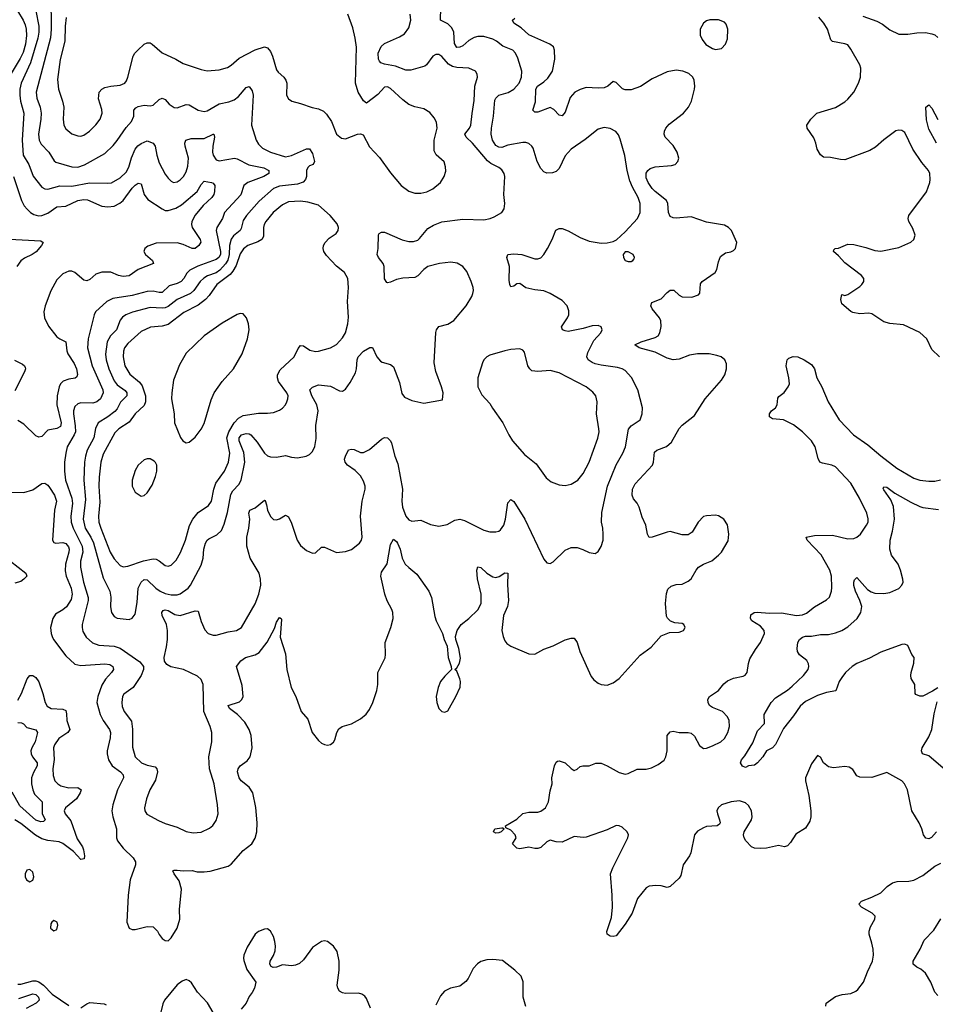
# Model space of a CAD drawing. Header units: inches. Extents: x 1649636 to 1815363, y 506543 to 641975.
# Tile 143 of 256: x 1702203 to 1708293, y 581943 to 588492. Entities that reach past the tile are written whole.
import ezdxf

# ---------------------------------------------------------------- set-up
doc = ezdxf.new("R2010")
doc.units = ezdxf.units.IN
doc.header["$MEASUREMENT"] = 0
doc.layers.add('B7508', color=7, linetype='Continuous')

msp = doc.modelspace()

# ---------------------------------------------------------------- linework, layer by layer
at = {"layer": 'B7508', "color": 5}
for points, elevation in [([(1702409.5, 588650), (1702411.8, 588430), (1702407.4, 588372.6), (1702311.5, 588010), (1702316.6, 587970), (1702338.5, 587910), (1702344.5, 587870), (1702343.9, 587830), (1702328.8, 587730), (1702332.7, 587690), (1702344.6, 587664.6), (1702397.3, 587610), (1702432.9, 587552.9), (1702444.1, 587544.1), (1702550, 587513), (1702590, 587512.3), (1702632.9, 587527.1), (1702770, 587603.2), (1702824.9, 587655.1), (1702851.9, 587688.1), (1702910, 587776), (1702945.4, 587814.6), (1702961, 587850), (1702962.3, 587890), (1702974.1, 587905.9), (1702990, 587914.7), (1703030, 587922.9), (1703070, 587919.5), (1703090, 587923.1), (1703130, 587962.4), (1703150, 587970.5), (1703170, 587960.5), (1703197.1, 587930), (1703230, 587908.5), (1703250, 587906.7), (1703310, 587927.2), (1703330, 587924.9), (1703390, 587890.2), (1703430, 587881.3), (1703450, 587886.9), (1703530, 587933), (1703593.5, 587946.5), (1703630, 587960.2), (1703659, 587981), (1703710, 588040.9), (1703730, 588047.2), (1703750, 588018), (1703755.2, 587990), (1703744.9, 587790), (1703776.1, 587690), (1703790, 587663.7), (1703818, 587638), (1703870.1, 587610.1), (1703970, 587580.9), (1704010, 587589.4), (1704110, 587633.4), (1704130, 587633.7), (1704150, 587603), (1704163.6, 587550), (1704154, 587530), (1704130, 587520.4), (1704119.6, 587510), (1704111.3, 587490), (1704110.8, 587450), (1704104.8, 587430), (1704088.4, 587411.6), (1704050, 587398.1), (1703930, 587384.8), (1703890.1, 587369.9), (1703795.8, 587284.2), (1703710.2, 587190), (1703690, 587155.6), (1703676.9, 587103.1), (1703668.2, 587090), (1703625.3, 587054.7), (1703608.6, 587031.4), (1703598.9, 586990), (1703595.7, 586930), (1703586.3, 586893.7), (1703571.7, 586868.3), (1703533.5, 586826.5), (1703510, 586808.5), (1703451.4, 586788.6), (1703426.4, 586773.6), (1703403, 586750), (1703360.8, 586690), (1703338.9, 586670), (1703250, 586632), (1703190, 586585.4), (1703170, 586575.3), (1703150, 586572.5), (1703070, 586577.9), (1702953.1, 586546.9), (1702908.8, 586530), (1702886.2, 586513.8), (1702870, 586492.8), (1702846.4, 586430), (1702807.1, 586390), (1702783.9, 586350), (1702773.1, 586266.9), (1702777.5, 586230), (1702796.6, 586170), (1702830.1, 586090), (1702850, 586064.3), (1702904.8, 586024.8), (1702915.9, 586010), (1702915, 585990), (1702872.5, 585947.5), (1702850, 585904.2), (1702834.7, 585885.3), (1702789.2, 585850), (1702723.8, 585810), (1702706.9, 585773.1), (1702695, 585710), (1702651.9, 585630), (1702639.8, 585590), (1702634, 585550), (1702628.4, 585430), (1702641, 585301), (1702625.1, 585170), (1702639, 585110), (1702676.5, 585050), (1702693.1, 585013.1), (1702759, 584779), (1702802.7, 584690), (1702809.2, 584650.8), (1702806.4, 584586.4), (1702812.7, 584550), (1702830, 584523), (1702850, 584510.4), (1702930, 584503.1), (1702950, 584510.6), (1702970, 584538.8), (1702984.5, 584615.5), (1702991.5, 584710), (1703010, 584751.8), (1703030, 584768.5), (1703050, 584767.5), (1703108.5, 584710), (1703138, 584690), (1703170, 584676.1), (1703210, 584666), (1703250, 584666), (1703270, 584673.5), (1703323.5, 584710), (1703339.8, 584730), (1703410, 584863), (1703424, 584910), (1703427.6, 584970), (1703438.4, 585010), (1703449.3, 585030.7), (1703460, 585040), (1703514.9, 585065.1), (1703544.5, 585095.5), (1703562.4, 585137.6), (1703584.9, 585215.1), (1703606, 585334), (1703620.7, 585359.3), (1703660.2, 585399.8), (1703676, 585430), (1703700.1, 585550), (1703693.7, 585613.7), (1703663.2, 585690), (1703662.3, 585710), (1703677.4, 585730), (1703710, 585739.3), (1703730, 585736.5), (1703739.6, 585730), (1703782.8, 585682.8), (1703830, 585608.8), (1703850, 585591.8), (1703870, 585584.2), (1703910, 585582), (1703970, 585594), (1704010, 585582), (1704050, 585579), (1704109, 585590), (1704130, 585600.3), (1704150, 585619.3), (1704166.6, 585653.4), (1704173.6, 585706.4), (1704173, 585793), (1704187.4, 585890), (1704179.6, 585930), (1704144.9, 585990), (1704133.3, 586030), (1704151, 586049), (1704190, 586064.2), (1704270, 586054.9), (1704330, 586024.2), (1704350, 586021.1), (1704370, 586033.7), (1704401.9, 586078.1), (1704436.1, 586143.9), (1704443.8, 586170), (1704446.4, 586230), (1704453, 586250), (1704490, 586288.4), (1704530.7, 586310.7), (1704550, 586311), (1704578.4, 586250), (1704601.8, 586221.8), (1704614, 586214), (1704670, 586198.7), (1704690, 586184), (1704730, 586078), (1704745.5, 586005.5), (1704762, 585982), (1704810, 585959.5), (1704890, 585941.6), (1705015.3, 585964.7), (1705019, 586010), (1705009.4, 586050), (1704971.2, 586151.2), (1704958.7, 586210), (1704970, 586412), (1704975.1, 586430), (1704989.6, 586450.4), (1705050, 586466.7), (1705090, 586492), (1705172.1, 586590), (1705209.7, 586650), (1705217.4, 586670), (1705221.3, 586690), (1705218.9, 586710), (1705206.6, 586750), (1705176.3, 586816.3), (1705150.7, 586850.7), (1705113, 586873), (1705070, 586879.3), (1704996, 586870), (1704917.3, 586850), (1704890.4, 586830), (1704851.9, 586788.1), (1704830, 586777), (1704750, 586772.3), (1704710, 586764.2), (1704670, 586745.6), (1704650, 586740.9), (1704643.9, 586743.9), (1704628.3, 586768.3), (1704626.3, 586850), (1704621.3, 586870), (1704589.6, 586910), (1704580.7, 586930), (1704587, 586970), (1704590, 587062), (1704594, 587070), (1704610, 587079.1), (1704630, 587078.4), (1704747.1, 587027.1), (1704790, 587016.5), (1704822.2, 587017.8), (1704850, 587026.5), (1704863, 587037), (1704917.1, 587102.9), (1704954.7, 587125.3), (1705010, 587148.1), (1705150, 587166.4), (1705290, 587160.3), (1705331.1, 587168.9), (1705359.7, 587180.3), (1705409, 587210), (1705425.6, 587234.4), (1705429.3, 587270), (1705422, 587330), (1705429.6, 587450), (1705424.2, 587470), (1705410, 587493.6), (1705389.3, 587510), (1705335.9, 587535.9), (1705313.6, 587553.6), (1705213.8, 587670), (1705172, 587710), (1705163.9, 587730), (1705195.3, 587770), (1705204, 587790), (1705211.3, 587868.7), (1705225.9, 587954.1), (1705230.6, 588049.4), (1705247.1, 588110), (1705246.3, 588130), (1705234, 588150), (1705190, 588170.7), (1705110, 588173.9), (1705080.6, 588180.6), (1705055.7, 588195.7), (1705010, 588247.1), (1704990, 588261.1), (1704970, 588261.1), (1704950, 588249.6), (1704907.8, 588192.2), (1704896.7, 588183.3), (1704803.8, 588156.2), (1704770, 588157.3), (1704702.9, 588182.9), (1704630, 588196.7), (1704605.6, 588205.6), (1704595.6, 588215.6), (1704588.5, 588230), (1704587.6, 588270), (1704606.7, 588313.3), (1704630, 588334.7), (1704730, 588377.8), (1704761.1, 588398.9), (1704790, 588437.6), (1704805, 588490), (1704800.4, 588530)], 760), ([(1702310.1, 588550), (1702329.7, 588450), (1702330.1, 588410), (1702323.1, 588370), (1702274.7, 588205.3), (1702212.7, 588070), (1702204.5, 588030), (1702202.8, 587990), (1702208.3, 587950), (1702230.6, 587870), (1702218.1, 587690), (1702226.1, 587590), (1702263.9, 587530), (1702291.8, 587451.8), (1702350, 587379), (1702370, 587367.2), (1702390, 587365), (1702470, 587387.5), (1702550, 587385.3), (1702668.1, 587408.1), (1702790, 587403.9), (1702813, 587407), (1702870, 587440.7), (1702910, 587478.2), (1702928.5, 587511.5), (1702947.1, 587572.9), (1702970.6, 587630), (1702987.9, 587652.1), (1703010, 587668.6), (1703050, 587685.8), (1703090.2, 587670.2), (1703104.2, 587650), (1703115.2, 587590), (1703130, 587540.5), (1703170, 587465.5), (1703190, 587438), (1703210, 587417.1), (1703226, 587410), (1703250, 587413.7), (1703270, 587426), (1703293.1, 587450), (1703310, 587479.3), (1703321.3, 587518.7), (1703325.8, 587570), (1703302.8, 587650), (1703300.5, 587670), (1703307.4, 587690), (1703342.2, 587702.2), (1703430, 587702.4), (1703490, 587731.3), (1703494, 587730), (1703499.2, 587710), (1703488.3, 587650), (1703486.1, 587610), (1703490.2, 587590), (1703510, 587560.7), (1703530, 587554.3), (1703630.7, 587570.7), (1703650, 587565.9), (1703726.7, 587526.7), (1703826.2, 587506.2), (1703859.5, 587490), (1703858.9, 587470), (1703827.6, 587450), (1703720.3, 587410), (1703694.3, 587390), (1703672.7, 587327.3), (1703565.6, 587210), (1703551, 587170), (1703513.6, 587110), (1703510.1, 587090), (1703538.8, 586950), (1703537.9, 586930), (1703528.3, 586910), (1703510, 586897.4), (1703387.7, 586852.3), (1703334.2, 586825.8), (1703314.2, 586805.8), (1703294.8, 586770), (1703277.4, 586750), (1703250, 586737.1), (1703197.7, 586722.3), (1703150, 586678.7), (1703130, 586677.6), (1703090, 586686.2), (1703050, 586685), (1702950, 586658.2), (1702822.3, 586637.7), (1702782.2, 586617.8), (1702708, 586550), (1702697.2, 586530), (1702657.6, 586370), (1702654.5, 586310), (1702684.2, 586190), (1702756.2, 586030), (1702758.2, 586010), (1702739.2, 585970), (1702716.5, 585950), (1702690, 585941.9), (1702610, 585944.6), (1702590, 585937.8), (1702570, 585918.9), (1702560.1, 585890), (1702559.5, 585870), (1702572.3, 585790), (1702573, 585750), (1702565.8, 585730), (1702519, 585650), (1702508.6, 585610), (1702501.2, 585550), (1702500.1, 585490), (1702507.7, 585430), (1702548.6, 585310), (1702554.3, 585274.3), (1702543.6, 585190), (1702545.8, 585150), (1702557.5, 585110), (1702618.7, 584990), (1702622.6, 584950), (1702608, 584890), (1702606.1, 584850), (1702627.4, 584750), (1702659.2, 584650), (1702658.4, 584630), (1702618.9, 584470), (1702617.5, 584450), (1702622.9, 584422.9), (1702644.5, 584384.5), (1702687.8, 584347.8), (1702730, 584332.6), (1702830, 584325.7), (1702870, 584311.8), (1703000.7, 584220.7), (1703026.4, 584190), (1703027, 584170), (1703010.3, 584130), (1702958, 584050), (1702895.1, 584004.9), (1702886.2, 583990), (1702881, 583950), (1702884.9, 583924.9), (1702898.2, 583890), (1702946.5, 583826.5), (1702952.1, 583772.1), (1702953.2, 583653.2), (1702970.3, 583590), (1703012.2, 583550), (1703050, 583534), (1703102.9, 583522.9), (1703115.8, 583510), (1703118.9, 583490), (1703105.2, 583434.8), (1703068.8, 583370), (1703046, 583310), (1703032.4, 583250), (1703034.9, 583230), (1703048.6, 583208.6), (1703125.1, 583165.1), (1703170, 583145.7), (1703250, 583120.3), (1703310, 583092.2), (1703357.2, 583082.8), (1703410, 583088.4), (1703466.2, 583113.8), (1703488.1, 583131.9), (1703510, 583166), (1703522.4, 583210), (1703518.9, 583270), (1703495.3, 583410), (1703464.8, 583510), (1703460.4, 583590), (1703481.1, 583690), (1703480.4, 583750), (1703469.7, 583790), (1703427.3, 583890), (1703422.6, 584070), (1703410, 584103.7), (1703385.7, 584125.7), (1703292.7, 584170), (1703207.1, 584187.1), (1703182.3, 584202.3), (1703165.4, 584225.4), (1703163, 584250), (1703179.2, 584320.8), (1703185, 584370), (1703185.6, 584430), (1703179.1, 584470), (1703151, 584530), (1703147.3, 584550), (1703157.1, 584562.9), (1703170, 584567.4), (1703190, 584561.6), (1703235.4, 584535.4), (1703270, 584529.4), (1703370, 584560.3), (1703390, 584558), (1703410.2, 584490), (1703434.3, 584434.3), (1703457.1, 584410), (1703490, 584398.6), (1703510, 584398.2), (1703590, 584421), (1703645.2, 584430), (1703677.4, 584450), (1703770, 584606), (1703792.4, 584670), (1703805.5, 584730), (1703804.4, 584770), (1703796.2, 584810), (1703736.5, 584910), (1703712.8, 584990), (1703712.8, 585050), (1703726.6, 585110), (1703732.4, 585170), (1703726.3, 585210), (1703734, 585230), (1703770, 585245.5), (1703830, 585297.3), (1703834.4, 585294.4), (1703845.3, 585265.3), (1703851.6, 585230), (1703870, 585188.2), (1703890, 585168.4), (1703910, 585166.4), (1703930, 585172.7), (1703970, 585197.3), (1703990, 585184.9), (1704010, 585144), (1704049.2, 585030), (1704070, 584994.4), (1704110, 584960.5), (1704150, 584942.8), (1704170, 584946.8), (1704210, 584982.8), (1704230, 584982.8), (1704310, 584947.3), (1704370, 584955.5), (1704410, 584968), (1704462.7, 585010), (1704476, 585030), (1704480.9, 585050), (1704468.5, 585190), (1704481.2, 585290), (1704499.7, 585370), (1704499.7, 585390), (1704490, 585423.7), (1704470, 585457.4), (1704433.6, 585493.6), (1704382, 585530), (1704367, 585550), (1704363.7, 585570), (1704369.3, 585590), (1704390, 585630.8), (1704410, 585635.5), (1704427.2, 585632.8), (1704470, 585612.7), (1704490, 585612.4), (1704530, 585634.4), (1704610, 585701.6), (1704630, 585712.4), (1704650, 585710.4), (1704670, 585690.7), (1704676.3, 585676.3), (1704697.7, 585590), (1704717.2, 585537.2), (1704749, 585370), (1704745.3, 585290), (1704748.6, 585250), (1704770, 585190.4), (1704790, 585165.3), (1704810, 585156), (1704870, 585163.1), (1704934.8, 585134.8), (1704990, 585123.1), (1705046.6, 585133.4), (1705096.6, 585163.4), (1705130, 585170.3), (1705160.9, 585160.9), (1705290, 585096.4), (1705330, 585086.7), (1705370, 585084.9), (1705390, 585090.5), (1705400.8, 585099.2), (1705422.4, 585130), (1705434.3, 585170), (1705450, 585278), (1705470, 585300.7), (1705490, 585287.7), (1705562, 585170), (1705690, 584902.8), (1705710, 584878.8), (1705730, 584874.8), (1705750, 584886.8), (1705830, 584963.8), (1705870, 584982.4), (1705910, 584982), (1705948.9, 584968.9), (1705990, 584948), (1706030, 584942), (1706050, 584954.8), (1706071.3, 584988.7), (1706083.6, 585030), (1706084.7, 585070), (1706082, 585110), (1706072.6, 585150), (1706073.9, 585213.9), (1706112.3, 585390), (1706170, 585530.4), (1706215.3, 585610), (1706232.9, 585650), (1706251, 585769), (1706270, 585790.4), (1706329.3, 585830), (1706343.6, 585870), (1706344.7, 585910), (1706315.1, 586030), (1706272.6, 586112.6), (1706230, 586158.3), (1706209.8, 586169.8), (1706178.2, 586178.2), (1706070, 586193.8), (1706030, 586203.9), (1706010, 586211.2), (1705983.5, 586230), (1705974, 586250), (1705980.6, 586279.4), (1706022, 586358), (1706067, 586410), (1706076, 586430), (1706069.3, 586449.3), (1706050, 586457), (1706010, 586456.3), (1705950, 586437.4), (1705850, 586418.7), (1705830, 586421.6), (1705813.2, 586430), (1705807.3, 586450), (1705847.3, 586510), (1705855.1, 586530), (1705854.9, 586554.9), (1705843.7, 586590), (1705810, 586623.7), (1705730, 586672), (1705690, 586689.6), (1705630, 586695.6), (1705570, 586709.4), (1705530, 586737.2), (1705510, 586736), (1705490, 586719), (1705470, 586715.3), (1705462.7, 586730), (1705458.9, 586758.9), (1705461.6, 586850), (1705442, 586910), (1705449.6, 586930.4), (1705490, 586935.8), (1705542, 586930), (1705630, 586901.3), (1705650, 586901.3), (1705670, 586908.4), (1705690, 586930.5), (1705713.7, 586970), (1705745.1, 587030), (1705768.3, 587091.7), (1705790, 587103.8), (1705810, 587103.1), (1705850, 587088.7), (1705930, 587042.6), (1705990, 587018.9), (1706070, 587006.4), (1706110, 587008), (1706150, 587016.3), (1706172.1, 587027.9), (1706230, 587080.4), (1706312.4, 587170), (1706329.7, 587210), (1706329.8, 587270), (1706315.5, 587310), (1706277.7, 587377.7), (1706261.4, 587421.4), (1706244.2, 587490), (1706228.3, 587588.3), (1706197.7, 587697.7), (1706185.6, 587725.6), (1706167.7, 587747.7), (1706130, 587769.5), (1706090, 587774), (1706050, 587763.7), (1705964.9, 587695.1), (1705870.3, 587630), (1705830, 587586), (1705790, 587501.6), (1705770, 587483.5), (1705745.8, 587474.2), (1705710, 587472.1), (1705690, 587481), (1705670, 587502.6), (1705645.3, 587550), (1705617.1, 587637.1), (1705609.6, 587650), (1705588.7, 587668.7), (1705570, 587676), (1705550, 587676.4), (1705450, 587657.5), (1705410, 587643.1), (1705390, 587643.6), (1705370, 587655.5), (1705347.5, 587690), (1705338.4, 587730), (1705339.9, 587770), (1705353.4, 587850), (1705364.1, 587955.9), (1705368.8, 587971.2), (1705390, 587989.2), (1705452.2, 588007.8), (1705490, 588029.2), (1705524.1, 588070), (1705540.3, 588110), (1705543.5, 588150), (1705515.7, 588235.7), (1705500.4, 588270), (1705483, 588290), (1705415.5, 588315.5), (1705374.8, 588350), (1705350, 588362.9), (1705290, 588379.9), (1705250, 588380.9), (1705225.2, 588374.8), (1705190, 588353.5), (1705150, 588319.3), (1705130, 588308.9), (1705110, 588307.3), (1705094.9, 588334.9), (1705089.4, 588409.4), (1705078, 588438), (1705050, 588465), (1705001.6, 588490), (1705003.5, 588570)], 740), ([(1702130.6, 585349.4), (1702230, 585347.9), (1702290, 585365), (1702350, 585408), (1702370, 585409.2), (1702390, 585396.9), (1702400.8, 585380.8), (1702433.5, 585330), (1702447.8, 585290), (1702435.3, 585230), (1702421.6, 585030), (1702430, 585014.8), (1702442, 585010), (1702490, 585013.7), (1702510, 585007.2), (1702526.5, 584986.5), (1702531.2, 584970), (1702530.1, 584950), (1702508.4, 584870), (1702505.3, 584825.3), (1702511.2, 584790), (1702544, 584710), (1702551.9, 584670), (1702544.4, 584635.6), (1702513.6, 584586.4), (1702490, 584566), (1702441.9, 584538.1), (1702422.4, 584510), (1702408.2, 584450), (1702411.1, 584410), (1702417.8, 584390), (1702428.3, 584370), (1702510, 584260.2), (1702570, 584205.2), (1702610, 584196.1), (1702770, 584208.4), (1702802.3, 584202.3), (1702821.2, 584190), (1702826.2, 584170), (1702814.4, 584150), (1702774.4, 584105.6), (1702750, 584065.1), (1702722.4, 583990), (1702716.8, 583950), (1702738.2, 583870), (1702757.8, 583830), (1702800.1, 583770), (1702807.3, 583750), (1702805.4, 583714.6), (1702783.8, 583630), (1702784.1, 583610), (1702794, 583570), (1702818, 583530), (1702873.7, 583490), (1702891, 583470), (1702893.2, 583450), (1702853.1, 583370), (1702821.2, 583270), (1702815.9, 583230), (1702822, 583190), (1702847.6, 583110), (1702847.5, 583050), (1702853.2, 583030), (1702890, 582981.3), (1702958.3, 582918.3), (1702972.7, 582890), (1702972.9, 582870), (1702937.3, 582770), (1702925.2, 582670), (1702915.5, 582490), (1702931.3, 582450), (1702950, 582440.7), (1702970, 582440.5), (1703050, 582461.6), (1703090, 582459.1), (1703119.3, 582430), (1703130, 582406.8), (1703150, 582380.7), (1703170, 582366.8), (1703190, 582364.7), (1703210, 582386), (1703249.7, 582450), (1703268.4, 582510), (1703265.7, 582574.3), (1703278.4, 582710), (1703263.6, 582763.6), (1703229.2, 582810), (1703222, 582830), (1703230, 582836), (1703250, 582836), (1703290.4, 582830.4), (1703350, 582832.4), (1703384.1, 582824.1), (1703430, 582824.2), (1703470, 582828.9), (1703590, 582861.7), (1703610, 582875.3), (1703690, 582966.2), (1703745.7, 583010), (1703770, 583048.2), (1703780.3, 583090), (1703782.4, 583150), (1703772.6, 583252.6), (1703752.3, 583350), (1703730, 583387.3), (1703675.3, 583430), (1703663.4, 583450), (1703652.4, 583490), (1703655.5, 583510), (1703670, 583529), (1703716.7, 583563.3), (1703735.4, 583590), (1703748.4, 583650), (1703741.7, 583730), (1703729.8, 583770), (1703699.8, 583819.8), (1703651.8, 583871.8), (1703598.4, 583910), (1703589.3, 583930), (1703664.1, 583955.9), (1703681.3, 583970), (1703688.5, 583990), (1703683.5, 584063.5), (1703645.2, 584190), (1703673.4, 584226.6), (1703704, 584250), (1703770, 584268), (1703795.8, 584284.2), (1703848.4, 584351.6), (1703897.8, 584442.2), (1703910, 584484.7), (1703930, 584514.8), (1703942, 584510), (1703943.6, 584503.6), (1703934.8, 584385.2), (1703970, 584274.8), (1703979.7, 584170), (1704007.9, 584050), (1704038.9, 583990), (1704075.5, 583890), (1704119.6, 583839.6), (1704148.4, 583750), (1704190, 583698.8), (1704210, 583680.7), (1704230, 583670.7), (1704250, 583666.8), (1704270, 583670.8), (1704290, 583686), (1704298.9, 583701.1), (1704311.3, 583750), (1704324.9, 583775.1), (1704348.6, 583791.4), (1704410, 583809.1), (1704470, 583841.5), (1704506.7, 583873.3), (1704530, 583904.9), (1704551.7, 583950), (1704578.7, 584030), (1704584.5, 584070), (1704585.1, 584150), (1704633.2, 584246.8), (1704636.5, 584270), (1704634.5, 584350), (1704671.4, 584450), (1704685.8, 584510), (1704683.9, 584550), (1704678.4, 584570), (1704647.8, 584627.8), (1704631.6, 584670), (1704604.3, 584790), (1704610, 584817.6), (1704647.2, 584872.8), (1704670, 585000.7), (1704690, 585036.3), (1704710, 585021.6), (1704715.5, 585010), (1704733, 584970), (1704746.9, 584910), (1704767.7, 584870), (1704790, 584847.4), (1704845.2, 584805.2), (1704924.7, 584690), (1704940.8, 584650), (1704963.4, 584523.4), (1704973.7, 584493.7), (1705016, 584410), (1705026.8, 584370), (1705045.8, 584325.8), (1705052.7, 584250), (1705072, 584190), (1705074, 584170), (1705030, 584126.6), (1705002.4, 584090), (1704985.3, 584050), (1704973.7, 583990), (1704976.4, 583950), (1704990, 583911), (1705010, 583890.7), (1705030, 583886.8), (1705050, 583896), (1705103.6, 583990), (1705132.1, 584052.1), (1705134.5, 584090), (1705130, 584108), (1705110, 584158), (1705098, 584170), (1705110, 584182), (1705127.5, 584212.5), (1705134.1, 584245.9), (1705123.6, 584310), (1705102.7, 584370), (1705100.9, 584390), (1705113, 584430), (1705139.7, 584470), (1705190, 584510.2), (1705250, 584567.7), (1705271.2, 584610), (1705271.2, 584671.2), (1705247.6, 584772.4), (1705243.5, 584830), (1705250, 584853), (1705270, 584847.7), (1705310.2, 584810.2), (1705350, 584786), (1705370, 584782.4), (1705391.1, 584788.9), (1705430, 584814), (1705450, 584811.3), (1705447.5, 584732.5), (1705455, 584630), (1705446.4, 584590), (1705420.9, 584530), (1705410.2, 584430.2), (1705417.5, 584390), (1705430, 584361.3), (1705443.6, 584343.6), (1705470, 584325.4), (1705590, 584274.3), (1705630, 584271.7), (1705690, 584304.6), (1705751.9, 584328.1), (1705830, 584366.7), (1705870, 584378.4), (1705890, 584378), (1705910, 584350.7), (1705929.2, 584290), (1706004.2, 584124.2), (1706022.2, 584102.2), (1706050, 584079.3), (1706070.3, 584070.3), (1706110, 584066.7), (1706150, 584081.3), (1706190, 584110.4), (1706330, 584266), (1706402, 584318), (1706470, 584393), (1706524.1, 584415.9), (1706590, 584417.3), (1706617.2, 584430), (1706629.2, 584450), (1706619.3, 584470), (1706610, 584476.2), (1706560.9, 584480.9), (1706532, 584492), (1706511.6, 584511.6), (1706504.7, 584524.7), (1706499.1, 584610), (1706505.1, 584674.9), (1706514.8, 584705.2), (1706534.9, 584725.1), (1706570, 584734.6), (1706610, 584737.4), (1706650, 584757), (1706670, 584774), (1706701.5, 584830), (1706718.3, 584850), (1706750, 584870.2), (1706806.3, 584893.7), (1706851.5, 584930), (1706870, 584950.5), (1706914.9, 585025.1), (1706919.7, 585070), (1706911.3, 585131.3), (1706885.2, 585170), (1706851.3, 585191.3), (1706830, 585195.6), (1706770, 585193), (1706750, 585187), (1706714.9, 585150), (1706676.5, 585083.5), (1706650, 585065.6), (1706610, 585066.6), (1706530, 585087.3), (1706510, 585084.2), (1706410, 585049.7), (1706390, 585047.6), (1706378.7, 585070), (1706368.4, 585130), (1706343, 585183), (1706323, 585250), (1706310, 585276), (1706286.2, 585306.2), (1706276.4, 585330), (1706279.4, 585370), (1706295.8, 585404.2), (1706410.9, 585530), (1706418.8, 585550), (1706424.9, 585615.1), (1706441.6, 585630), (1706505.9, 585654.1), (1706538.3, 585681.7), (1706590, 585773.7), (1706610, 585796), (1706690, 585860.4), (1706762, 585970), (1706870, 586093.4), (1706891.8, 586130), (1706904.5, 586170), (1706904.2, 586204.2), (1706892.8, 586230), (1706869, 586249), (1706839.5, 586259.5), (1706788.6, 586268.6), (1706710, 586269.8), (1706658.7, 586261.3), (1706590, 586235), (1706550, 586228.8), (1706510, 586241.4), (1706430, 586281.2), (1706322.7, 586310), (1706295.1, 586330), (1706337.2, 586350), (1706430, 586378), (1706449.9, 586390.1), (1706461.6, 586410), (1706470, 586452), (1706467, 586490), (1706457.4, 586510), (1706409, 586570), (1706401.4, 586590), (1706408, 586610), (1706470, 586635), (1706510, 586678.7), (1706530, 586693.7), (1706554.1, 586694.1), (1706590, 586658.9), (1706610, 586649.3), (1706673.2, 586646.8), (1706718, 586662), (1706727, 586673), (1706730, 586736), (1706741.2, 586750), (1706829.6, 586810.4), (1706839.5, 586830), (1706850, 586882), (1706863.6, 586916.4), (1706897.5, 586942.5), (1706932.1, 586947.9), (1706950, 586956), (1706964, 586970), (1706969.2, 586990), (1706972, 587010), (1706937.6, 587090), (1706918, 587110), (1706890, 587124.7), (1706770, 587144.8), (1706670, 587181.2), (1706570, 587172.4), (1706550, 587174.3), (1706530, 587182.9), (1706518.5, 587210), (1706513.8, 587270), (1706503.8, 587290), (1706430, 587349.3), (1706410.5, 587370), (1706382.1, 587410), (1706370, 587439.6), (1706370, 587471.6), (1706381, 587490), (1706396.9, 587503.1), (1706430, 587512.8), (1706538.3, 587521.7), (1706562, 587530), (1706580.5, 587550), (1706586.3, 587570), (1706574.8, 587610), (1706550, 587654.3), (1706496.9, 587710), (1706489.8, 587730), (1706490.9, 587750), (1706501, 587770), (1706523.6, 587796.4), (1706617.6, 587870), (1706651.5, 587910), (1706671.3, 587950), (1706691.1, 588030), (1706694.3, 588050), (1706689.6, 588090), (1706679.6, 588110), (1706653.5, 588133.5), (1706613.2, 588150), (1706570, 588155.5), (1706510, 588145.1), (1706410, 588099.3), (1706332.9, 588047.1), (1706270, 588026.6), (1706230, 588024.6), (1706211.3, 588031.3), (1706170, 588074), (1706150, 588082), (1706114.9, 588050), (1706090, 588038.7), (1706050, 588035.9), (1705970, 588040.3), (1705930, 588028.8), (1705895.3, 588010), (1705865.2, 587974.8), (1705830, 587876), (1705810, 587852.3), (1705790, 587858), (1705755.2, 587895.2), (1705730, 587907.3), (1705650, 587877.4), (1705630, 587877), (1705615.1, 587890), (1705633.3, 587946.7), (1705634.8, 588030), (1705646.6, 588050), (1705690, 588079.7), (1705715.9, 588104.1), (1705747.1, 588150), (1705761.4, 588230), (1705761, 588290), (1705752.3, 588312.3), (1705729.8, 588329.8), (1705590, 588391.8), (1705537.8, 588437.8), (1705489.6, 588470), (1705481.6, 588490), (1705496.9, 588503.1)], 720), ([(1702187.6, 588550), (1702225.1, 588490), (1702238.6, 588458.6), (1702246.4, 588430), (1702248, 588388), (1702241.4, 588330), (1702226, 588274), (1702206.4, 588233.6), (1702145.7, 588134.3)], 720), ([(1702512.6, 588507.4), (1702504.6, 588450), (1702503.3, 588350), (1702472.2, 588227.8), (1702454.7, 588094.7), (1702461, 588030), (1702488.3, 587950), (1702496.9, 587910), (1702491.4, 587830), (1702496.5, 587790), (1702510, 587765.3), (1702550, 587732), (1702590, 587719.5), (1702610, 587718.4), (1702630, 587724.4), (1702667, 587750), (1702710, 587792.7), (1702737.4, 587830), (1702750.9, 587870), (1702750, 587894), (1702726, 587966), (1702731.1, 588010), (1702749.7, 588030), (1702770, 588040.2), (1702810, 588051), (1702870, 588055.9), (1702901.3, 588070), (1702913.6, 588086.4), (1702922.4, 588110), (1702956.4, 588250), (1702968.3, 588270), (1702988.4, 588290), (1703030, 588329.1), (1703050, 588339.1), (1703070, 588338), (1703084.4, 588330), (1703150.8, 588270.8), (1703241.6, 588230), (1703290, 588201.7), (1703410, 588160.2), (1703450, 588152.6), (1703530, 588157.7), (1703585.9, 588174.1), (1703610, 588188.8), (1703663.5, 588236.5), (1703770, 588292.1), (1703830, 588312.6), (1703850, 588305.7), (1703870, 588281.3), (1703883.5, 588250), (1703910, 588158.8), (1703922.3, 588142.3), (1703959.1, 588110), (1703972.7, 588090), (1703979.3, 588070), (1703976.3, 587990), (1703990, 587966.8), (1704012, 587950), (1704070, 587935.5), (1704147.3, 587907.3), (1704190, 587899.5), (1704222.7, 587882.7), (1704243.7, 587863.7), (1704275.6, 587815.6), (1704310.5, 587730), (1704343.4, 587703.4), (1704370, 587700.4), (1704450, 587730.6), (1704470, 587734), (1704487.3, 587727.3), (1704530, 587647.3), (1704595.3, 587575.3), (1704670, 587473), (1704740.5, 587390), (1704790, 587352.2), (1704830, 587337.6), (1704870, 587338.4), (1704910, 587346.7), (1704950, 587368.2), (1705000.9, 587410), (1705027, 587450), (1705036.1, 587483.9), (1705034.5, 587514.5), (1705026, 587546), (1704972.8, 587592.8), (1704959.7, 587619.7), (1704960.4, 587690), (1704980.5, 587770), (1704975.1, 587810), (1704959.4, 587839.4), (1704930, 587875.1), (1704890, 587898.4), (1704830, 587911.6), (1704790, 587927.8), (1704750, 587958), (1704670, 588033.6), (1704650, 588045.1), (1704630, 588042.9), (1704585.1, 587994.9), (1704510, 587937.2), (1704490, 587952.3), (1704453.7, 588010), (1704436.4, 588070), (1704443.7, 588310), (1704434.9, 588370), (1704419.1, 588439.1), (1704386, 588530)], 780), ([(1708319.6, 586250), (1708270, 586299.5), (1708235.6, 586370), (1708190, 586411.1), (1708081.8, 586461.8), (1707990, 586472.5), (1707950, 586483.4), (1707870, 586536.1), (1707850, 586539.8), (1707790, 586535.4), (1707744.9, 586544.9), (1707730, 586552), (1707670, 586602.7), (1707663.5, 586630), (1707670, 586664), (1707690, 586658.4), (1707710, 586664.4), (1707790, 586717.6), (1707805.1, 586730), (1707818, 586750), (1707816.9, 586770), (1707802.9, 586790), (1707690, 586874.3), (1707650, 586922), (1707615.3, 586950), (1707618, 586962), (1707626, 586970), (1707650, 586973.4), (1707710, 586998), (1707750, 586996.5), (1707830, 586977.8), (1707890, 586957.6), (1707930, 586952.6), (1708050, 586976), (1708130, 587013), (1708149.4, 587030), (1708158, 587058), (1708143.9, 587103.9), (1708116.2, 587150), (1708113.3, 587170), (1708116.3, 587190), (1708233.9, 587346.1), (1708255.4, 587410), (1708258.9, 587430), (1708256.2, 587470), (1708247, 587490), (1708202.6, 587542.6), (1708142.7, 587630), (1708090, 587740.9), (1708070, 587755.1), (1708050, 587758), (1708030, 587752), (1707950, 587692.8), (1707895.6, 587644.4), (1707857.2, 587622.8), (1707690, 587560.5), (1707662, 587562), (1707596.4, 587576.4), (1707550, 587577.6), (1707530, 587593.3), (1707507.6, 587630), (1707499.2, 587670), (1707485.5, 587705.5), (1707440.7, 587770), (1707438, 587790), (1707464.5, 587830), (1707505.2, 587870), (1707630, 587908.4), (1707690, 587946.7), (1707710, 587964.4), (1707749.8, 588010.2), (1707782.6, 588070), (1707795.8, 588110), (1707796.8, 588170), (1707790, 588191.6), (1707730, 588297), (1707710, 588324.2), (1707690, 588332.3), (1707610, 588347.8), (1707598.6, 588358.6), (1707575.8, 588430), (1707551.3, 588470), (1707517.4, 588510)], 680), ([(1707810, 588514.7), (1707903, 588483), (1707941.4, 588461.4), (1707990, 588423.9), (1708050, 588396.1), (1708110, 588395.2), (1708170, 588405.7), (1708227.5, 588407.5), (1708270, 588398.8), (1708290, 588390.8), (1708310, 588374.8)], 680), ([(1708300.4, 587670), (1708250, 587764.5), (1708234.3, 587825.7), (1708229.8, 587910.2), (1708250, 587924.9), (1708270, 587904), (1708308.7, 587828.7)], 660), ([(1702161.1, 587450), (1702215.5, 587290), (1702233.3, 587253.3), (1702251.3, 587231.3), (1702274.6, 587210), (1702297.1, 587197.1), (1702328.3, 587188.3), (1702350, 587189.5), (1702390, 587205.5), (1702450, 587248.1), (1702510, 587250.8), (1702589.9, 587290.1), (1702630, 587297.1), (1702652.9, 587292.9), (1702750, 587251.5), (1702790, 587246.7), (1702830, 587252.5), (1702868.4, 587271.6), (1702890.6, 587289.4), (1702950, 587372.5), (1702970, 587392.6), (1702990, 587403.9), (1703010, 587399.5), (1703031.6, 587330), (1703055.7, 587295.7), (1703150, 587233.3), (1703170, 587224.1), (1703190, 587222.2), (1703241.4, 587238.6), (1703278.6, 587261.4), (1703382.8, 587350), (1703410, 587395.8), (1703430, 587418.7), (1703478.8, 587410), (1703490, 587403.8), (1703500.3, 587390), (1703498.6, 587350), (1703493.7, 587330), (1703481.6, 587310), (1703423.6, 587256.4), (1703370, 587192.9), (1703348.4, 587150), (1703346.1, 587130), (1703350.2, 587110), (1703404, 587030), (1703406.6, 587013.4), (1703394, 586990), (1703370.4, 586970), (1703350, 586970.8), (1703290, 586997.9), (1703250, 587007.3), (1703110, 587005.6), (1703054.1, 586985.9), (1703034.6, 586970), (1703028.9, 586950), (1703040.3, 586930), (1703087, 586890), (1703092.4, 586870), (1702990.4, 586830), (1702930, 586788.9), (1702890, 586783.5), (1702860.9, 586790), (1702810, 586813.5), (1702750, 586813.1), (1702710, 586798.5), (1702670, 586764), (1702650, 586755.4), (1702630, 586759.7), (1702570, 586809.7), (1702550, 586819.1), (1702530, 586819.8), (1702490, 586802.3), (1702450, 586762), (1702410.7, 586689.3), (1702372.9, 586590), (1702364.3, 586550), (1702367, 586510), (1702393.5, 586453.5), (1702450, 586383.5), (1702469.2, 586369.2), (1702510.1, 586350.1), (1702515.8, 586290), (1702523.9, 586270), (1702565.3, 586205.3), (1702580.1, 586170), (1702587.8, 586132.2), (1702582.8, 586117.2), (1702571.9, 586108.1), (1702530, 586102), (1702491.3, 586088.7), (1702474, 586070), (1702465, 586050), (1702452, 585990), (1702449.5, 585930.5), (1702478.7, 585810), (1702473.1, 585786.9), (1702450, 585772.4), (1702390, 585762.9), (1702350, 585720.8), (1702330, 585715.4), (1702310, 585724.2), (1702230, 585801.4), (1702190, 585827.2)], 720), ([(1702050, 587035.8), (1702342.2, 587022.2), (1702359.1, 587010), (1702347.9, 586990), (1702312, 586948), (1702285.1, 586930), (1702233.7, 586906.3), (1702210, 586887.2), (1702183.3, 586850)], 680), ([(1702167.4, 586227.4), (1702220.3, 586200.3), (1702234.3, 586190), (1702238.4, 586178.4), (1702240.8, 586170), (1702235.2, 586150), (1702170, 586023.1)], 680), ([(1708300.7, 583090), (1708267.1, 583052.9), (1708250, 583044), (1708230, 583049.2), (1708213.2, 583070), (1708202.9, 583110), (1708185.6, 583150), (1708137.4, 583230), (1708108.4, 583370), (1708088.3, 583410), (1708069.6, 583430), (1707970, 583486), (1707870, 583452.6), (1707790, 583453.3), (1707770, 583462), (1707743.8, 583503.8), (1707719.7, 583519.7), (1707690, 583524.2), (1707615.9, 583515.9), (1707582.7, 583522.7), (1707549, 583550), (1707530, 583586), (1707510, 583598), (1707470, 583542), (1707430.4, 583450), (1707430.4, 583429.6), (1707451.3, 583331.3), (1707465.4, 583230), (1707465.4, 583190), (1707458.7, 583161.3), (1707430, 583115.6), (1707364.3, 583075.7), (1707330, 583019.5), (1707310, 582996.2), (1707290, 582989.6), (1707250, 583000.4), (1707170, 582982.6), (1707130, 582979.7), (1707090, 582982), (1707070, 582989.7), (1707032.6, 583030), (1707020.5, 583050), (1707016.3, 583070), (1707020.5, 583090), (1707069.7, 583170), (1707074, 583190), (1707071, 583230), (1707050, 583264.5), (1707030, 583284.2), (1706990, 583295.6), (1706936, 583290), (1706870.5, 583270), (1706847.6, 583250), (1706840.3, 583230), (1706843.1, 583210), (1706858, 583170), (1706862, 583150), (1706858, 583142), (1706842, 583130), (1706770, 583124.8), (1706750, 583117.7), (1706710, 583094.3), (1706690.3, 583070), (1706665.7, 582950), (1706657.6, 582930), (1706615.3, 582870), (1706599.5, 582800.5), (1706590, 582781.2), (1706530, 582726.6), (1706510, 582720.9), (1706470, 582731.6), (1706433.1, 582733.1), (1706390, 582728.2), (1706370, 582718.9), (1706312.8, 582647.2), (1706276.5, 582550), (1706230, 582476.2), (1706170, 582399.3), (1706150, 582395.1), (1706130, 582397.2), (1706110, 582408.7), (1706107.5, 582427.5), (1706138.7, 582521.3), (1706145.3, 582590), (1706144.4, 582670), (1706131.3, 582810), (1706148.2, 582851.8), (1706247.6, 583050), (1706251.3, 583070), (1706243, 583090), (1706210, 583120.4), (1706190, 583130.9), (1706170, 583132.1), (1706110, 583103.5), (1705970, 583055.8), (1705950, 583052.6), (1705890, 583059.8), (1705810, 583021.1), (1705770, 583023.2), (1705730, 583035.3), (1705710, 583023.1), (1705670, 582985.2), (1705650, 582979.4), (1705630, 582979.8), (1705590, 582988.4), (1705530, 582976.2), (1705510, 582980.9), (1705481.2, 583010), (1705506, 583050), (1705498.3, 583070), (1705470, 583102.4), (1705436.4, 583116.4), (1705434, 583130), (1705510, 583174.9), (1705550, 583211.3), (1705590, 583220.2), (1705650, 583220.9), (1705670, 583227.4), (1705699.7, 583250), (1705719.1, 583290), (1705730, 583362), (1705745.1, 583410), (1705743, 583450), (1705760.4, 583530), (1705770, 583554), (1705780.1, 583559.9), (1705790, 583562.6), (1705830.2, 583550.2), (1705870, 583510.6), (1705890, 583499.1), (1705910, 583506.8), (1705930, 583524), (1705948, 583530), (1705990, 583530.3), (1706033.8, 583546.2), (1706070, 583547.1), (1706110.1, 583530.1), (1706190, 583484.9), (1706230, 583473.7), (1706250, 583478.4), (1706310, 583506.4), (1706370, 583506.7), (1706404.4, 583515.6), (1706450, 583538), (1706490, 583567.7), (1706500.5, 583590), (1706508.5, 583630), (1706508.2, 583730), (1706530, 583755.8), (1706550, 583759.5), (1706590, 583750.5), (1706650, 583750.4), (1706670, 583746), (1706690, 583727.3), (1706724.1, 583664.1), (1706750, 583644.4), (1706770, 583646.7), (1706810, 583662.3), (1706865.6, 583690), (1706890, 583710.4), (1706913.3, 583750), (1706923.5, 583790), (1706921.7, 583830), (1706910, 583855.6), (1706876.9, 583890), (1706810, 583917.6), (1706791.3, 583930), (1706781.4, 583950), (1706779.3, 583970), (1706790, 583990.2), (1706849.7, 584030), (1706886.1, 584073.9), (1706910, 584095.2), (1706950, 584111.5), (1707015.2, 584124.8), (1707028, 584132), (1707042, 584150), (1707049.7, 584210), (1707060, 584240), (1707096.6, 584303.4), (1707129.8, 584350), (1707157.3, 584410), (1707154.5, 584430), (1707130, 584458.5), (1707072.9, 584492.9), (1707062.9, 584510), (1707066.7, 584533.3), (1707089, 584550), (1707108.4, 584551.6), (1707190, 584543.9), (1707270, 584546.8), (1707370, 584530.1), (1707410, 584533.5), (1707435.4, 584544.6), (1707490, 584587.1), (1707570, 584633.1), (1707588.9, 584651.1), (1707602.2, 584690), (1707603.6, 584716.4), (1707602.3, 584790), (1707591.4, 584830), (1707532.8, 584932.8), (1707439.6, 585030), (1707433.2, 585050), (1707490, 585061.8), (1707610, 585063.9), (1707710, 585038.9), (1707750, 585041.1), (1707770.8, 585049.2), (1707795.1, 585070), (1707836.2, 585130), (1707845.6, 585150), (1707847.2, 585172.8), (1707837.6, 585210), (1707788.4, 585310), (1707730, 585409.6), (1707630, 585517.1), (1707603.7, 585530), (1707541.8, 585541.8), (1707525.6, 585550), (1707512.6, 585572.6), (1707492.9, 585650), (1707469.7, 585690), (1707409.7, 585750), (1707350, 585797.4), (1707284, 585830), (1707210, 585837.6), (1707189.4, 585850), (1707189.5, 585870), (1707203.6, 585890), (1707229.7, 585910.3), (1707240.5, 585930), (1707244.9, 585975.1), (1707253.1, 585986.9), (1707287.9, 586012.1), (1707315.1, 586050), (1707322.9, 586070), (1707318.9, 586110), (1707300.5, 586190), (1707306.6, 586230), (1707318.4, 586241.6), (1707347.6, 586252.4), (1707378, 586250), (1707421, 586230), (1707470, 586198), (1707490.2, 586170.2), (1707504.6, 586110), (1707537.3, 586050), (1707580.2, 585950), (1707653.2, 585830), (1707747.9, 585730), (1707845.1, 585665.1), (1707930, 585591.6), (1708037.6, 585510), (1708150, 585443.6), (1708190, 585430.3), (1708250, 585422.6), (1708290, 585422.6), (1708328.2, 585431.8)], 680), ([(1708310, 584048.7), (1708274.9, 584025.1), (1708210, 583993.2), (1708190, 583993.2), (1708163.2, 584003.2), (1708159, 584010), (1708157, 584070), (1708132.7, 584110), (1708129.6, 584129.6), (1708131.5, 584150), (1708150, 584212), (1708152.3, 584250), (1708137.2, 584270), (1708110, 584329), (1708090, 584338), (1708070, 584336.2), (1707930, 584286.2), (1707854.6, 584245.4), (1707770, 584209.8), (1707738.7, 584190), (1707696.5, 584150), (1707670, 584116.9), (1707653.1, 584090), (1707631.7, 584028.3), (1707570, 584017.6), (1707510, 583998), (1707430, 583956.5), (1707392.9, 583927.1), (1707350, 583862.4), (1707283.2, 583776.8), (1707230, 583672), (1707210, 583649.6), (1707170, 583629.3), (1707145.5, 583590), (1707110, 583549.3), (1707090, 583534), (1707050, 583529), (1707030, 583518), (1707010, 583526), (1706998, 583550), (1707004, 583570), (1707025.1, 583594.9), (1707078.5, 583681.5), (1707110, 583763), (1707157.6, 583810), (1707154.7, 583870), (1707200.2, 583950), (1707230, 583982.6), (1707310, 584032.3), (1707341.7, 584058.3), (1707415.6, 584130), (1707447.1, 584170), (1707452, 584190), (1707450, 584208), (1707438.7, 584230), (1707390, 584267.8), (1707375.6, 584290), (1707373.3, 584310), (1707378.4, 584350), (1707389.5, 584370), (1707410, 584385.3), (1707430, 584392), (1707470, 584392.4), (1707530, 584402.6), (1707582.3, 584402.3), (1707630, 584413.2), (1707670, 584430.2), (1707710, 584454.5), (1707773.6, 584510), (1707797.8, 584550), (1707804.1, 584590), (1707790.7, 584630), (1707761.5, 584690), (1707751.1, 584728.9), (1707749.8, 584750), (1707754.3, 584765.7), (1707770, 584783), (1707842.4, 584702.4), (1707865.8, 584685.8), (1707890, 584677.8), (1707950, 584675), (1707990, 584681.3), (1708050, 584709.1), (1708071.1, 584730), (1708078.3, 584750), (1708077.3, 584770), (1708062.3, 584830), (1708044.7, 584870), (1708002.5, 584930), (1707989.9, 584970), (1707991.9, 585030), (1708008.4, 585090), (1708020.4, 585170), (1708014.1, 585254.1), (1707997.9, 585297.9), (1707950, 585364.5), (1707947, 585373), (1707950, 585384.7), (1707970, 585382), (1708023.1, 585343.1), (1708130, 585282), (1708190, 585253.9), (1708210, 585247.4), (1708314.2, 585234.2)], 660), ([(1702142, 584890), (1702243.8, 584810), (1702249.2, 584790), (1702231.3, 584770), (1702210, 584755.7), (1702170, 584744.9)], 680), ([(1702190, 583966), (1702215.4, 584010), (1702252.2, 584107.8), (1702270, 584130.2), (1702290, 584130.2), (1702310, 584117.1), (1702330, 584087.6), (1702356.8, 584010), (1702371.3, 583951.3), (1702386.3, 583926.3), (1702411.4, 583911.4), (1702490, 583906.4), (1702510, 583896.5), (1702515, 583875), (1702515.9, 583830), (1702535.1, 583770), (1702522.2, 583750), (1702464, 583710), (1702433.5, 583670), (1702426.5, 583650), (1702431.5, 583571.5), (1702422.8, 583510), (1702424.5, 583464.5), (1702437.3, 583430), (1702456, 583410), (1702477.3, 583397.3), (1702530, 583383.5), (1702590, 583384.2), (1702611, 583370), (1702606, 583350), (1702580.5, 583310), (1702507.2, 583250), (1702498.6, 583230), (1702506, 583210), (1702543, 583163), (1702584.8, 583044.8), (1702619.5, 582990), (1702627.2, 582970), (1702634.5, 582930), (1702631.7, 582910), (1702610, 582906.3), (1702560.4, 582960.4), (1702490, 583013.6), (1702464.6, 583024.6), (1702390, 583032), (1702350, 583043.7), (1702308.4, 583068.4), (1702210, 583146.1), (1702170, 583171.1)], 680), ([(1708361.5, 583501.5), (1708250, 583595.1), (1708208.7, 583610), (1708200.9, 583630), (1708206.3, 583650), (1708250, 583721.6), (1708269.7, 583770), (1708284.2, 583875.8), (1708304.9, 583955.1)], 660), ([(1702190, 583816.4), (1702214.5, 583814.5), (1702228.2, 583808.2), (1702250, 583784.6), (1702309.1, 583769.1), (1702320.3, 583750), (1702306.3, 583690), (1702283.3, 583650), (1702277.2, 583630), (1702279.5, 583610), (1702288.2, 583590), (1702319.8, 583550), (1702318.8, 583530), (1702294.3, 583485.7), (1702281.4, 583450), (1702280.4, 583410), (1702289.2, 583369.2), (1702301.6, 583341.6), (1702351.9, 583290), (1702351.3, 583211.3), (1702371.5, 583170), (1702361.7, 583158.3), (1702343.9, 583156.1), (1702310, 583168.1), (1702202.8, 583262.8), (1702153.1, 583353.1)], 660), ([(1707564.7, 581930), (1707567, 581950), (1707630, 581994.3), (1707672.7, 582007.3), (1707730, 582015.9), (1707763.6, 582030), (1707778.3, 582041.7), (1707814.8, 582090), (1707841.2, 582158.8), (1707876, 582230), (1707881.5, 582270), (1707878.4, 582310), (1707871.7, 582350), (1707852.7, 582410), (1707853.5, 582430), (1707862.3, 582457.7), (1707891.6, 582510), (1707892.3, 582530), (1707872.7, 582550), (1707802, 582590), (1707784.5, 582610), (1707801.2, 582630), (1707870, 582654.9), (1707930, 582684.9), (1707973, 582727), (1708008, 582752), (1708039.2, 582760.8), (1708117.8, 582762.2), (1708150, 582767.7), (1708210, 582799.6), (1708290, 582862.6), (1708330, 582882)], 680), ([(1708310, 582001.2), (1708290, 582024), (1708263.6, 582090), (1708226.6, 582150), (1708196.8, 582176.8), (1708169.2, 582190), (1708146, 582210), (1708146, 582230), (1708192.3, 582310), (1708219.3, 582370), (1708282.8, 582437.2), (1708330, 582510.7)], 660), ([(1704536.9, 581916.9), (1704510, 581980.9), (1704497.4, 581997.4), (1704479.3, 582010), (1704456.6, 582016.6), (1704370, 582014), (1704350, 582018.4), (1704329.8, 582030), (1704318.4, 582050), (1704314.4, 582070), (1704328.7, 582170), (1704326.6, 582230), (1704314, 582294), (1704289.3, 582330), (1704250, 582360.9), (1704230, 582365.1), (1704210, 582361.6), (1704150, 582322), (1704090, 582238), (1704064.9, 582215.1), (1704036.3, 582203.7), (1704010, 582199.7), (1703950, 582206.6), (1703910, 582189.6), (1703887.7, 582187.7), (1703875.1, 582195.1), (1703866.6, 582210), (1703869.6, 582230), (1703891.2, 582268.8), (1703901.8, 582298.2), (1703904.4, 582330), (1703900.4, 582360.4), (1703890, 582394), (1703870, 582429), (1703850, 582445.2), (1703830, 582442.7), (1703790, 582426.6), (1703770, 582409.3), (1703715.9, 582324.1), (1703693.7, 582270), (1703690.4, 582250), (1703693.5, 582233.5), (1703714, 582174), (1703773, 582090), (1703764, 582050), (1703750, 582022), (1703730, 581994), (1703708.8, 581951.2), (1703676.4, 581910)], 720), ([(1705568.3, 581928.3), (1705551.1, 581990), (1705552, 582092), (1705537.2, 582130), (1705496, 582170), (1705413.7, 582233.7), (1705350, 582242), (1705310, 582238.9), (1705270, 582227.8), (1705247.1, 582212.9), (1705218, 582182), (1705185.3, 582114.7), (1705170, 582095.1), (1705130, 582064.2), (1705069, 582051), (1705028.9, 582031.1), (1705000.7, 581999.3), (1704970, 581938)], 720), ([(1702190, 582077.3), (1702210, 582077.3), (1702290, 582099.2), (1702310, 582100.1), (1702330, 582093.4), (1702361.7, 582070), (1702417.7, 582010), (1702530, 581934.4)], 680), ([(1703490, 581889.5), (1703452, 581952), (1703384.5, 582024.5), (1703345.4, 582085.4), (1703330, 582099.5), (1703310, 582107), (1703282.3, 582097.7), (1703250, 582072), (1703166, 581970), (1703154.5, 581945.5), (1703141.7, 581890)], 720), ([(1702197.5, 581982.5), (1702290, 582013.6), (1702310, 582008.7), (1702328.7, 581990), (1702332.9, 581970), (1702313.1, 581950), (1702245.8, 581914.2)], 660), ([(1702610, 581920.2), (1702650, 581946.7), (1702670, 581954.3), (1702765.5, 581945.5), (1702778.9, 581938.9)], 680)]:
    msp.add_lwpolyline(points, dxfattribs=dict(at, elevation=elevation))
for points, elevation in [([(1706792, 588492), (1706770, 588483.9), (1706750, 588468.2), (1706729.2, 588430), (1706729.1, 588390), (1706741.2, 588361.2), (1706767.3, 588327.3), (1706810, 588301.6), (1706830, 588294.9), (1706870, 588300.5), (1706896.9, 588330), (1706910, 588364.7), (1706912.3, 588430), (1706902, 588462), (1706890, 588475.6), (1706850.9, 588490.9)], 720), ([(1704070, 587284.6), (1703990, 587280.7), (1703950, 587261.8), (1703889.1, 587210), (1703839.2, 587150), (1703828.5, 587130), (1703824.3, 587110), (1703824.3, 587050), (1703813.4, 587030), (1703786, 587014), (1703719.6, 586990), (1703691.3, 586968.7), (1703670, 586934.5), (1703643.5, 586856.5), (1703621.4, 586818.6), (1703602, 586798), (1703514, 586730), (1703463.2, 586656.8), (1703438.5, 586630), (1703390, 586592.5), (1703295.1, 586544.9), (1703190, 586465.4), (1703150, 586453.6), (1703073.4, 586446.6), (1703010, 586419.3), (1702921.4, 586338.6), (1702900.5, 586310), (1702893.2, 586286.8), (1702890.1, 586250), (1702902.2, 586190), (1702934.9, 586134.9), (1703000.3, 586080.3), (1703016.7, 586056.7), (1703038.7, 585990), (1703040.1, 585950), (1703030, 585925.2), (1702970.1, 585869.9), (1702930, 585815.9), (1702861.8, 585770), (1702834.8, 585745.2), (1702757.7, 585602.3), (1702743.3, 585550), (1702732, 585450), (1702730.1, 585390), (1702736.8, 585283.2), (1702727.9, 585190), (1702730.1, 585149.9), (1702741.5, 585110), (1702803.4, 584950), (1702830, 584905.8), (1702870, 584862.7), (1702890, 584853.8), (1702922.6, 584857.4), (1703026.1, 584893.9), (1703090, 584905.7), (1703110, 584903.2), (1703130, 584893.6), (1703170, 584861.1), (1703190, 584858), (1703210, 584864.9), (1703242.7, 584897.3), (1703272.3, 584947.7), (1703306.4, 585030), (1703332.2, 585127.8), (1703353.6, 585170), (1703390, 585214), (1703458.8, 585261.2), (1703478.4, 585290), (1703494.6, 585370), (1703508.2, 585410), (1703565.7, 585490), (1703591.1, 585550), (1703599.9, 585610), (1703580.5, 585710), (1703593.6, 585750), (1703629.4, 585810.6), (1703658.1, 585841.9), (1703690, 585859.8), (1703790, 585875), (1703850, 585874), (1703890, 585878.9), (1703930, 585894.6), (1703950, 585908.8), (1703969.7, 585930), (1703979.8, 585950), (1703987.3, 585970), (1703987.6, 585990), (1703978.8, 586010), (1703925, 586085), (1703916.7, 586110), (1703917.4, 586130), (1703936.1, 586163.9), (1704027.4, 586250), (1704054.1, 586305.9), (1704070, 586324), (1704090, 586322), (1704133.1, 586293.1), (1704170, 586284.6), (1704190, 586286.3), (1704269.2, 586310), (1704310, 586331.8), (1704350, 586377), (1704369.8, 586410), (1704384.8, 586470), (1704390, 586514), (1704382, 586618), (1704388.7, 586710), (1704384.7, 586770), (1704362.9, 586810), (1704310, 586852.6), (1704242.6, 586922.6), (1704225.8, 586950), (1704221.2, 586970), (1704223.5, 586990), (1704233.5, 587010), (1704261.5, 587038.5), (1704307, 587070), (1704322, 587090), (1704323.6, 587110), (1704314.6, 587134.6), (1704268.3, 587190), (1704190, 587259.1), (1704119.4, 587279.4)], 780), ([(1706250, 586949), (1706230, 586948.7), (1706216, 586930), (1706218.8, 586910), (1706230, 586891.3), (1706250, 586882.8), (1706270, 586882.8), (1706282, 586890), (1706290, 586902), (1706292.3, 586910), (1706284, 586930)], 740), ([(1703670, 586538.5), (1703650, 586532.1), (1703550, 586473.6), (1703430, 586388.4), (1703310, 586274), (1703264.6, 586195.4), (1703226.3, 586093.7), (1703214.4, 586010), (1703213.4, 585970), (1703230.2, 585870), (1703232.6, 585810), (1703272.7, 585712.7), (1703288.5, 585690), (1703310, 585678.4), (1703330, 585683.1), (1703370, 585714.9), (1703410, 585769.1), (1703430, 585806.3), (1703475.9, 585964.1), (1703495.2, 586010), (1703550, 586084.9), (1703624, 586170), (1703681.6, 586270), (1703718.3, 586370), (1703729.8, 586430), (1703725.1, 586470), (1703712.3, 586510), (1703690, 586535.4)], 820), ([(1705530, 586302.7), (1705470, 586298.4), (1705430, 586289.6), (1705330, 586261.1), (1705309.3, 586250.7), (1705290.4, 586230), (1705281.3, 586210), (1705250.5, 586110), (1705250.7, 586050), (1705277.3, 585997.3), (1705330, 585938.8), (1705347.5, 585907.5), (1705417.1, 585810), (1705456.4, 585730), (1705481.6, 585690), (1705560.7, 585600.7), (1705638.7, 585538.7), (1705705.2, 585445.2), (1705738.5, 585418.5), (1705790, 585398.4), (1705830, 585394.4), (1705870, 585403.8), (1705915.6, 585430), (1705950, 585472.7), (1705990.8, 585550), (1706048.3, 585708.3), (1706056.2, 585750), (1706055.3, 585770), (1706039.3, 585870), (1706044, 585950), (1706035.1, 585990), (1706014.7, 586014.7), (1705969.8, 586049.8), (1705790, 586142.4), (1705730, 586159.7), (1705650, 586151.6), (1705610, 586157), (1705595.1, 586170), (1705582.9, 586190), (1705560.2, 586280.2), (1705550, 586293.2)], 760), ([(1703050, 585571.3), (1703030, 585564.8), (1702991.3, 585530), (1702970, 585493.6), (1702950.2, 585430), (1702950.2, 585390), (1702970, 585350.4), (1703010, 585324), (1703030, 585327.3), (1703050, 585344.9), (1703082.8, 585397.2), (1703106.6, 585453.4), (1703115.5, 585490), (1703114.3, 585530), (1703106.5, 585546.5), (1703096.8, 585556.8), (1703070.6, 585570.6)], 820), ([(1705370, 583080.9), (1705354, 583090), (1705363.7, 583110), (1705410, 583117.3), (1705417.3, 583117.3), (1705424.7, 583110), (1705406, 583090), (1705390, 583082.9)], 680), ([(1702270, 582838.9), (1702250, 582834.7), (1702238.5, 582810), (1702239, 582790), (1702247.7, 582770), (1702270, 582758.4), (1702290, 582767.7), (1702296.9, 582790), (1702290, 582820.9)], 720), ([(1702430, 582501.2), (1702416, 582490), (1702410, 582478), (1702408.5, 582450), (1702430, 582430.8), (1702450, 582441), (1702456.2, 582470), (1702451.8, 582490)], 720)]:
    msp.add_lwpolyline(points, close=True, dxfattribs=dict(at, elevation=elevation))

doc.saveas('drawing.dxf')
